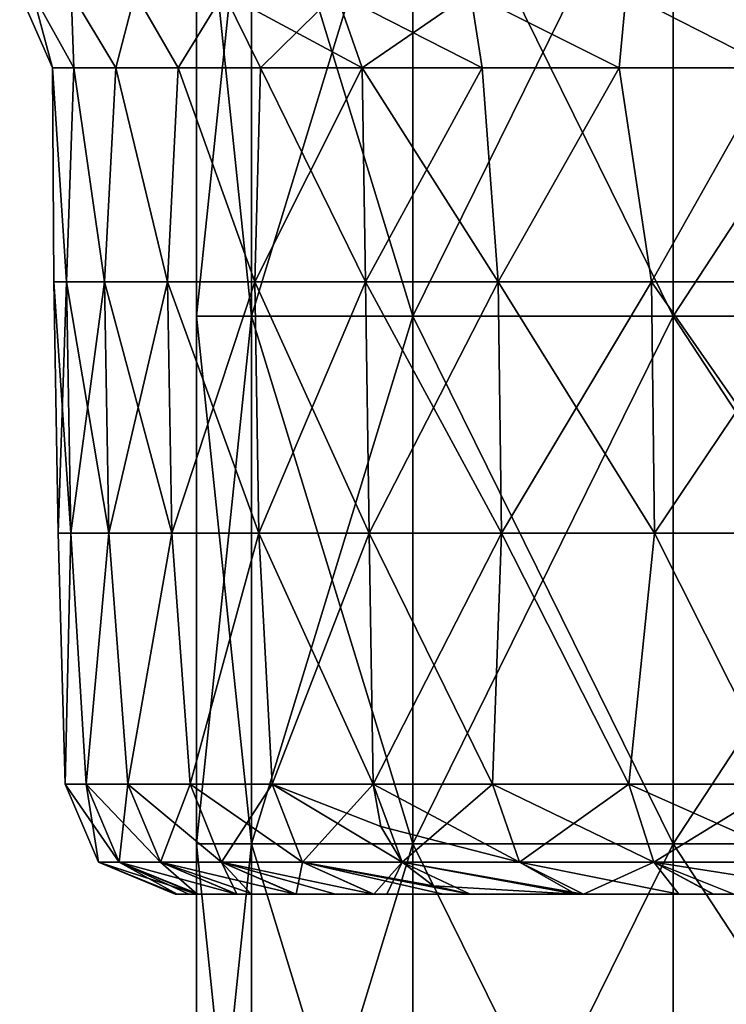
# Model space of a CAD drawing. Extents: x -65 to 803, y -691 to 80.
# Tile 68 of 256: x -42 to -30, y -23 to -5. Entities that reach past the tile are written whole.
import ezdxf

# ---------------------------------------------------------------- set-up
doc = ezdxf.new("R2010")
doc.units = 0
doc.header["$LTSCALE"] = 101.851852
for name, color, linetype in [('597', 7, 'CONTINUOUS'), ('614', 7, 'CONTINUOUS'), ('615', 7, 'CONTINUOUS'), ('616', 7, 'CONTINUOUS'), ('617', 7, 'CONTINUOUS'), ('618', 7, 'CONTINUOUS'), ('619', 7, 'CONTINUOUS'), ('620', 7, 'CONTINUOUS'), ('621', 7, 'CONTINUOUS'), ('627', 7, 'CONTINUOUS')]:
    doc.layers.add(name, color=color, linetype=linetype)

msp = doc.modelspace()

# ---------------------------------------------------------------- linework, layer by layer
at = {"layer": '597', "linetype": 'CONTINUOUS'}
for points in [[(-38.022, -10.376, -8.678), (-39, -10.376), (-38.022, -0.952, -8.678), (-38.022, -10.376, -8.678)], [(-39, -10.376), (-38.022, -10.376, 8.678), (-39, -0.952), (-39, -10.376)], [(-38.022, -0.952, -8.678), (-39, -10.376), (-39, -0.952), (-38.022, -0.952, -8.678)], [(-39, -0.952), (-38.022, -10.376, 8.678), (-38.022, -0.952, 8.678), (-39, -0.952)], [(-35.138, -10.376, -16.921), (-38.022, -10.376, -8.678), (-35.138, -0.952, -16.921), (-35.138, -10.376, -16.921)], [(-35.138, -0.952, -16.921), (-38.022, -10.376, -8.678), (-38.022, -0.952, -8.678), (-35.138, -0.952, -16.921)], [(-38.022, -10.376, 8.678), (-35.138, -10.376, 16.921), (-38.022, -0.952, 8.678), (-38.022, -10.376, 8.678)], [(-38.022, -0.952, 8.678), (-35.138, -10.376, 16.921), (-35.138, -0.952, 16.921), (-38.022, -0.952, 8.678)], [(-30.491, -10.376, -24.316), (-35.138, -10.376, -16.921), (-30.491, -0.952, -24.316), (-30.491, -10.376, -24.316)], [(-30.491, -0.952, -24.316), (-35.138, -10.376, -16.921), (-35.138, -0.952, -16.921), (-30.491, -0.952, -24.316)], [(-35.138, -10.376, 16.921), (-30.491, -10.376, 24.316), (-35.138, -0.952, 16.921), (-35.138, -10.376, 16.921)], [(-35.138, -0.952, 16.921), (-30.491, -10.376, 24.316), (-30.491, -0.952, 24.316), (-35.138, -0.952, 16.921)], [(-24.316, -10.376, -30.491), (-30.491, -10.376, -24.316), (-24.316, -0.952, -30.491), (-24.316, -10.376, -30.491)], [(-24.316, -0.952, -30.491), (-30.491, -10.376, -24.316), (-30.491, -0.952, -24.316), (-24.316, -0.952, -30.491)], [(-30.491, -10.376, 24.316), (-24.316, -10.376, 30.491), (-30.491, -0.952, 24.316), (-30.491, -10.376, 24.316)], [(-30.491, -0.952, 24.316), (-24.316, -10.376, 30.491), (-24.316, -0.952, 30.491), (-30.491, -0.952, 24.316)], [(-38.022, -19.8, -8.678), (-39, -19.8), (-38.022, -10.376, -8.678), (-38.022, -19.8, -8.678)], [(-39, -19.8), (-38.022, -19.8, 8.678), (-39, -10.376), (-39, -19.8)], [(-38.022, -10.376, -8.678), (-39, -19.8), (-39, -10.376), (-38.022, -10.376, -8.678)], [(-39, -10.376), (-38.022, -19.8, 8.678), (-38.022, -10.376, 8.678), (-39, -10.376)], [(-35.138, -19.8, -16.921), (-38.022, -19.8, -8.678), (-35.138, -10.376, -16.921), (-35.138, -19.8, -16.921)], [(-35.138, -10.376, -16.921), (-38.022, -19.8, -8.678), (-38.022, -10.376, -8.678), (-35.138, -10.376, -16.921)], [(-38.022, -19.8, 8.678), (-35.138, -19.8, 16.921), (-38.022, -10.376, 8.678), (-38.022, -19.8, 8.678)], [(-38.022, -10.376, 8.678), (-35.138, -19.8, 16.921), (-35.138, -10.376, 16.921), (-38.022, -10.376, 8.678)], [(-30.491, -19.8, -24.316), (-35.138, -19.8, -16.921), (-30.491, -10.376, -24.316), (-30.491, -19.8, -24.316)], [(-30.491, -10.376, -24.316), (-35.138, -19.8, -16.921), (-35.138, -10.376, -16.921), (-30.491, -10.376, -24.316)], [(-35.138, -19.8, 16.921), (-30.491, -19.8, 24.316), (-35.138, -10.376, 16.921), (-35.138, -19.8, 16.921)], [(-35.138, -10.376, 16.921), (-30.491, -19.8, 24.316), (-30.491, -10.376, 24.316), (-35.138, -10.376, 16.921)], [(-24.316, -19.8, -30.491), (-30.491, -19.8, -24.316), (-24.316, -10.376, -30.491), (-24.316, -19.8, -30.491)], [(-24.316, -10.376, -30.491), (-30.491, -19.8, -24.316), (-30.491, -10.376, -24.316), (-24.316, -10.376, -30.491)], [(-30.491, -19.8, 24.316), (-24.316, -19.8, 30.491), (-30.491, -10.376, 24.316), (-30.491, -19.8, 24.316)], [(-30.491, -10.376, 24.316), (-24.316, -19.8, 30.491), (-24.316, -10.376, 30.491), (-30.491, -10.376, 24.316)], [(-38.022, -29.224, -8.678), (-39, -29.224), (-38.022, -19.8, -8.678), (-38.022, -29.224, -8.678)], [(-39, -29.224), (-38.022, -29.224, 8.678), (-39, -19.8), (-39, -29.224)], [(-38.022, -19.8, -8.678), (-39, -29.224), (-39, -19.8), (-38.022, -19.8, -8.678)], [(-39, -19.8), (-38.022, -29.224, 8.678), (-38.022, -19.8, 8.678), (-39, -19.8)], [(-35.138, -29.224, -16.921), (-38.022, -29.224, -8.678), (-35.138, -19.8, -16.921), (-35.138, -29.224, -16.921)], [(-35.138, -19.8, -16.921), (-38.022, -29.224, -8.678), (-38.022, -19.8, -8.678), (-35.138, -19.8, -16.921)], [(-38.022, -29.224, 8.678), (-35.138, -29.224, 16.921), (-38.022, -19.8, 8.678), (-38.022, -29.224, 8.678)], [(-38.022, -19.8, 8.678), (-35.138, -29.224, 16.921), (-35.138, -19.8, 16.921), (-38.022, -19.8, 8.678)], [(-30.491, -29.224, -24.316), (-35.138, -29.224, -16.921), (-30.491, -19.8, -24.316), (-30.491, -29.224, -24.316)], [(-30.491, -19.8, -24.316), (-35.138, -29.224, -16.921), (-35.138, -19.8, -16.921), (-30.491, -19.8, -24.316)], [(-35.138, -29.224, 16.921), (-30.491, -29.224, 24.316), (-35.138, -19.8, 16.921), (-35.138, -29.224, 16.921)], [(-35.138, -19.8, 16.921), (-30.491, -29.224, 24.316), (-30.491, -19.8, 24.316), (-35.138, -19.8, 16.921)], [(-24.316, -29.224, -30.491), (-30.491, -29.224, -24.316), (-24.316, -19.8, -30.491), (-24.316, -29.224, -30.491)], [(-24.316, -19.8, -30.491), (-30.491, -29.224, -24.316), (-30.491, -19.8, -24.316), (-24.316, -19.8, -30.491)], [(-30.491, -29.224, 24.316), (-24.316, -29.224, 30.491), (-30.491, -19.8, 24.316), (-30.491, -29.224, 24.316)], [(-30.491, -19.8, 24.316), (-24.316, -29.224, 30.491), (-24.316, -19.8, 30.491), (-30.491, -19.8, 24.316)]]:
    msp.add_3dface(points, dxfattribs=at)
at = {"layer": '614', "color": 7, "linetype": 'CONTINUOUS'}
for points in [[(-34.773, -20.551, 20.076), (-32.228, -20.7, 22.658), (-35.331, -20.127, 20.399), (-34.773, -20.551, 20.076)], [(-35.331, -20.127, 20.399), (-32.228, -20.7, 22.658), (-33.232, -20.127, 23.665), (-35.331, -20.127, 20.399)], [(-32.228, -20.7, 22.658), (-32.089, -20.7, 22.854), (-33.232, -20.127, 23.665), (-32.228, -20.7, 22.658)], [(-33.232, -20.127, 23.665), (-32.089, -20.7, 22.854), (-30.833, -20.127, 26.717), (-33.232, -20.127, 23.665)], [(-32.089, -20.7, 22.854), (-29.771, -20.7, 25.801), (-30.833, -20.127, 26.717), (-32.089, -20.7, 22.854)], [(-29.771, -20.7, 25.801), (-29.407, -20.7, 26.215), (-30.833, -20.127, 26.717), (-29.771, -20.7, 25.801)], [(-30.833, -20.127, 26.717), (-29.407, -20.7, 26.215), (-28.153, -20.127, 29.526), (-30.833, -20.127, 26.717)], [(-34.117, -20.7, 19.698), (-32.228, -20.7, 22.658), (-34.773, -20.551, 20.076), (-34.117, -20.7, 19.698)]]:
    msp.add_3dface(points, dxfattribs=at)
at = {"layer": '615', "color": 7, "linetype": 'CONTINUOUS'}
for points in [[(-40.751, -20.127, -1.941), (-40.382, -20.127, -5.806), (-39.349, -20.7, -1.901), (-40.751, -20.127, -1.941)], [(-40.751, -20.127, 1.941), (-40.751, -20.127, -1.941), (-39.352, -20.7, 1.847), (-40.751, -20.127, 1.941)], [(-39.352, -20.7, 1.847), (-40.751, -20.127, -1.941), (-39.386, -20.7, 0.867), (-39.352, -20.7, 1.847)], [(-39.386, -20.7, 0.867), (-40.751, -20.127, -1.941), (-39.349, -20.7, -1.901), (-39.386, -20.7, 0.867)], [(-40.382, -20.127, 5.806), (-40.751, -20.127, 1.941), (-38.999, -20.7, 5.577), (-40.382, -20.127, 5.806)], [(-38.999, -20.7, 5.577), (-40.751, -20.127, 1.941), (-39.352, -20.7, 1.847), (-38.999, -20.7, 5.577)], [(-40.382, -20.127, -5.806), (-39.647, -20.127, -9.618), (-38.991, -20.7, -5.629), (-40.382, -20.127, -5.806)], [(-39.349, -20.7, -1.901), (-40.382, -20.127, -5.806), (-39.142, -20.7, -4.461), (-39.349, -20.7, -1.901)], [(-39.142, -20.7, -4.461), (-40.382, -20.127, -5.806), (-38.991, -20.7, -5.629), (-39.142, -20.7, -4.461)], [(-39.647, -20.127, 9.618), (-40.382, -20.127, 5.806), (-38.291, -20.7, 9.263), (-39.647, -20.127, 9.618)], [(-38.291, -20.7, 9.263), (-40.382, -20.127, 5.806), (-38.964, -20.7, 5.817), (-38.291, -20.7, 9.263)], [(-38.964, -20.7, 5.817), (-40.382, -20.127, 5.806), (-38.999, -20.7, 5.577), (-38.964, -20.7, 5.817)], [(-39.647, -20.127, -9.618), (-38.553, -20.127, -13.343), (-38.281, -20.7, -9.304), (-39.647, -20.127, -9.618)], [(-38.991, -20.7, -5.629), (-39.647, -20.127, -9.618), (-38.281, -20.7, -9.304), (-38.991, -20.7, -5.629)], [(-38.553, -20.127, 13.343), (-39.647, -20.127, 9.618), (-37.234, -20.7, 12.869), (-38.553, -20.127, 13.343)], [(-37.234, -20.7, 12.869), (-39.647, -20.127, 9.618), (-37.99, -20.7, 10.43), (-37.234, -20.7, 12.869)], [(-37.99, -20.7, 10.43), (-39.647, -20.127, 9.618), (-38.291, -20.7, 9.263), (-37.99, -20.7, 10.43)], [(-38.553, -20.127, -13.343), (-37.111, -20.127, -16.948), (-37.225, -20.7, -12.895), (-38.553, -20.127, -13.343)], [(-38.281, -20.7, -9.304), (-38.553, -20.127, -13.343), (-38.028, -20.7, -10.291), (-38.281, -20.7, -9.304)], [(-38.028, -20.7, -10.291), (-38.553, -20.127, -13.343), (-37.225, -20.7, -12.895), (-38.028, -20.7, -10.291)], [(-37.111, -20.127, 16.948), (-38.553, -20.127, 13.343), (-35.839, -20.7, 16.357), (-37.111, -20.127, 16.948)], [(-35.839, -20.7, 16.357), (-38.553, -20.127, 13.343), (-36.522, -20.7, 14.77), (-35.839, -20.7, 16.357)], [(-36.522, -20.7, 14.77), (-38.553, -20.127, 13.343), (-37.234, -20.7, 12.869), (-36.522, -20.7, 14.77)], [(-37.225, -20.7, -12.895), (-37.111, -20.127, -16.948), (-35.833, -20.7, -16.371), (-37.225, -20.7, -12.895)], [(-34.117, -20.7, 19.698), (-34.773, -20.551, 20.076), (-37.111, -20.127, 16.948), (-34.117, -20.7, 19.698)], [(-34.117, -20.7, 19.698), (-37.111, -20.127, 16.948), (-34.599, -20.7, 18.84), (-34.117, -20.7, 19.698)], [(-34.773, -20.551, 20.076), (-35.331, -20.127, 20.399), (-37.111, -20.127, 16.948), (-34.773, -20.551, 20.076)], [(-37.111, -20.127, -16.948), (-35.331, -20.127, -20.399), (-35.833, -20.7, -16.371), (-37.111, -20.127, -16.948)], [(-34.599, -20.7, 18.84), (-37.111, -20.127, 16.948), (-35.839, -20.7, 16.357), (-34.599, -20.7, 18.84)], [(-35.833, -20.7, -16.371), (-35.331, -20.127, -20.399), (-35.605, -20.7, -16.86), (-35.833, -20.7, -16.371)], [(-35.605, -20.7, -16.86), (-35.331, -20.127, -20.399), (-34.118, -20.7, -19.697), (-35.605, -20.7, -16.86)], [(-35.331, -20.127, -20.399), (-33.232, -20.127, -23.665), (-32.092, -20.7, -22.849), (-35.331, -20.127, -20.399)], [(-34.118, -20.7, -19.697), (-35.331, -20.127, -20.399), (-32.092, -20.7, -22.849), (-34.118, -20.7, -19.697)], [(-33.232, -20.127, -23.665), (-30.833, -20.127, -26.717), (-30.391, -20.7, -25.068), (-33.232, -20.127, -23.665)], [(-32.092, -20.7, -22.849), (-33.232, -20.127, -23.665), (-30.391, -20.7, -25.068), (-32.092, -20.7, -22.849)], [(-30.833, -20.127, -26.717), (-28.153, -20.127, -29.526), (-27.189, -20.7, -28.509), (-30.833, -20.127, -26.717)], [(-30.391, -20.7, -25.068), (-30.833, -20.127, -26.717), (-29.776, -20.7, -25.795), (-30.391, -20.7, -25.068)], [(-29.776, -20.7, -25.795), (-30.833, -20.127, -26.717), (-27.189, -20.7, -28.509), (-29.776, -20.7, -25.795)]]:
    msp.add_3dface(points, dxfattribs=at)
at = {"layer": '616', "color": 7, "linetype": 'CONTINUOUS'}
for points in [[(-40.751, -20.127, -1.941), (-40.751, -20.127, 1.941), (-41.348, -18.735, -1.97), (-40.751, -20.127, -1.941)], [(-40.974, -18.735, -5.891), (-40.751, -20.127, -1.941), (-41.348, -18.735, -1.97), (-40.974, -18.735, -5.891)], [(-40.751, -20.127, 1.941), (-40.382, -20.127, 5.806), (-41.348, -18.735, 1.97), (-40.751, -20.127, 1.941)], [(-41.348, -18.735, -1.97), (-40.751, -20.127, 1.941), (-41.348, -18.735, 1.97), (-41.348, -18.735, -1.97)], [(-41.348, -18.735, 1.97), (-40.382, -20.127, 5.806), (-40.974, -18.735, 5.891), (-41.348, -18.735, 1.97)], [(-40.382, -20.127, -5.806), (-40.751, -20.127, -1.941), (-40.974, -18.735, -5.891), (-40.382, -20.127, -5.806)], [(-40.228, -18.735, -9.759), (-40.382, -20.127, -5.806), (-40.974, -18.735, -5.891), (-40.228, -18.735, -9.759)], [(-40.382, -20.127, 5.806), (-39.647, -20.127, 9.618), (-40.974, -18.735, 5.891), (-40.382, -20.127, 5.806)], [(-40.974, -18.735, 5.891), (-39.647, -20.127, 9.618), (-40.228, -18.735, 9.759), (-40.974, -18.735, 5.891)], [(-39.647, -20.127, -9.618), (-40.382, -20.127, -5.806), (-40.228, -18.735, -9.759), (-39.647, -20.127, -9.618)], [(-39.118, -18.735, -13.539), (-39.647, -20.127, -9.618), (-40.228, -18.735, -9.759), (-39.118, -18.735, -13.539)], [(-39.647, -20.127, 9.618), (-38.553, -20.127, 13.343), (-40.228, -18.735, 9.759), (-39.647, -20.127, 9.618)], [(-40.228, -18.735, 9.759), (-38.553, -20.127, 13.343), (-39.118, -18.735, 13.539), (-40.228, -18.735, 9.759)], [(-38.553, -20.127, -13.343), (-39.647, -20.127, -9.618), (-39.118, -18.735, -13.539), (-38.553, -20.127, -13.343)], [(-37.654, -18.735, -17.196), (-38.553, -20.127, -13.343), (-39.118, -18.735, -13.539), (-37.654, -18.735, -17.196)], [(-38.553, -20.127, 13.343), (-37.111, -20.127, 16.948), (-39.118, -18.735, 13.539), (-38.553, -20.127, 13.343)], [(-39.118, -18.735, 13.539), (-37.111, -20.127, 16.948), (-37.654, -18.735, 17.196), (-39.118, -18.735, 13.539)], [(-37.111, -20.127, -16.948), (-38.553, -20.127, -13.343), (-37.654, -18.735, -17.196), (-37.111, -20.127, -16.948)], [(-37.111, -20.127, 16.948), (-35.331, -20.127, 20.399), (-37.654, -18.735, 17.196), (-37.111, -20.127, 16.948)], [(-37.654, -18.735, 17.196), (-35.331, -20.127, 20.399), (-35.709, -19.489, 20.617), (-37.654, -18.735, 17.196)], [(-35.849, -18.735, -20.698), (-37.111, -20.127, -16.948), (-37.654, -18.735, -17.196), (-35.849, -18.735, -20.698)], [(-35.849, -18.735, 20.698), (-37.654, -18.735, 17.196), (-35.709, -19.489, 20.617), (-35.849, -18.735, 20.698)], [(-35.331, -20.127, -20.399), (-37.111, -20.127, -16.948), (-35.849, -18.735, -20.698), (-35.331, -20.127, -20.399)], [(-33.719, -18.735, -24.012), (-35.331, -20.127, -20.399), (-35.849, -18.735, -20.698), (-33.719, -18.735, -24.012)], [(-33.232, -20.127, -23.665), (-35.331, -20.127, -20.399), (-33.719, -18.735, -24.012), (-33.232, -20.127, -23.665)], [(-31.284, -18.735, -27.108), (-33.232, -20.127, -23.665), (-33.719, -18.735, -24.012), (-31.284, -18.735, -27.108)], [(-30.833, -20.127, -26.717), (-33.232, -20.127, -23.665), (-31.284, -18.735, -27.108), (-30.833, -20.127, -26.717)], [(-28.566, -18.735, -29.959), (-30.833, -20.127, -26.717), (-31.284, -18.735, -27.108), (-28.566, -18.735, -29.959)], [(-28.153, -20.127, -29.526), (-30.833, -20.127, -26.717), (-28.566, -18.735, -29.959), (-28.153, -20.127, -29.526)]]:
    msp.add_3dface(points, dxfattribs=at)
at = {"layer": '617', "color": 7, "linetype": 'CONTINUOUS'}
for points in [[(-33.232, -20.127, 23.665), (-35.849, -18.735, 20.698), (-35.709, -19.489, 20.617), (-33.232, -20.127, 23.665)], [(-35.849, -18.735, 20.698), (-33.232, -20.127, 23.665), (-33.719, -18.735, 24.012), (-35.849, -18.735, 20.698)], [(-33.232, -20.127, 23.665), (-30.833, -20.127, 26.717), (-33.719, -18.735, 24.012), (-33.232, -20.127, 23.665)], [(-33.719, -18.735, 24.012), (-30.833, -20.127, 26.717), (-31.284, -18.735, 27.108), (-33.719, -18.735, 24.012)], [(-30.833, -20.127, 26.717), (-28.153, -20.127, 29.526), (-31.284, -18.735, 27.108), (-30.833, -20.127, 26.717)], [(-31.284, -18.735, 27.108), (-28.153, -20.127, 29.526), (-28.566, -18.735, 29.959), (-31.284, -18.735, 27.108)], [(-35.331, -20.127, 20.399), (-33.232, -20.127, 23.665), (-35.709, -19.489, 20.617), (-35.331, -20.127, 20.399)]]:
    msp.add_3dface(points, dxfattribs=at)
at = {"layer": '618', "color": 7, "linetype": 'CONTINUOUS'}
for points in [[(-35.985, -9.767, 20.776), (-33.616, -9.767, 24.423), (-36.043, -5.946, 20.809), (-35.985, -9.767, 20.776)], [(-36.043, -5.946, 20.809), (-33.616, -9.767, 24.423), (-33.901, -5.946, 24.141), (-36.043, -5.946, 20.809)], [(-33.901, -5.946, 24.141), (-33.616, -9.767, 24.423), (-31.453, -5.946, 27.254), (-33.901, -5.946, 24.141)], [(-33.616, -9.767, 24.423), (-30.879, -9.767, 27.804), (-31.453, -5.946, 27.254), (-33.616, -9.767, 24.423)], [(-31.453, -5.946, 27.254), (-30.879, -9.767, 27.804), (-28.72, -5.946, 30.121), (-31.453, -5.946, 27.254)], [(-30.879, -9.767, 27.804), (-27.804, -9.767, 30.879), (-28.72, -5.946, 30.121), (-30.879, -9.767, 27.804)], [(-33.616, -9.767, 24.423), (-35.985, -9.767, 20.776), (-33.553, -14.253, 24.377), (-33.616, -9.767, 24.423)], [(-33.553, -14.253, 24.377), (-35.985, -9.767, 20.776), (-35.917, -14.253, 20.737), (-33.553, -14.253, 24.377)], [(-30.879, -9.767, 27.804), (-33.616, -9.767, 24.423), (-30.821, -14.253, 27.751), (-30.879, -9.767, 27.804)], [(-30.821, -14.253, 27.751), (-33.616, -9.767, 24.423), (-33.553, -14.253, 24.377), (-30.821, -14.253, 27.751)], [(-27.804, -9.767, 30.879), (-30.879, -9.767, 27.804), (-27.751, -14.253, 30.821), (-27.804, -9.767, 30.879)], [(-27.751, -14.253, 30.821), (-30.879, -9.767, 27.804), (-30.821, -14.253, 27.751), (-27.751, -14.253, 30.821)], [(-35.849, -18.735, 20.698), (-33.719, -18.735, 24.012), (-35.917, -14.253, 20.737), (-35.849, -18.735, 20.698)], [(-33.719, -18.735, 24.012), (-33.553, -14.253, 24.377), (-35.917, -14.253, 20.737), (-33.719, -18.735, 24.012)], [(-33.719, -18.735, 24.012), (-31.284, -18.735, 27.108), (-33.553, -14.253, 24.377), (-33.719, -18.735, 24.012)], [(-31.284, -18.735, 27.108), (-30.821, -14.253, 27.751), (-33.553, -14.253, 24.377), (-31.284, -18.735, 27.108)], [(-31.284, -18.735, 27.108), (-28.566, -18.735, 29.959), (-30.821, -14.253, 27.751), (-31.284, -18.735, 27.108)], [(-28.566, -18.735, 29.959), (-27.751, -14.253, 30.821), (-30.821, -14.253, 27.751), (-28.566, -18.735, 29.959)]]:
    msp.add_3dface(points, dxfattribs=at)
at = {"layer": '619', "color": 7, "linetype": 'CONTINUOUS'}
for points in [[(-41.571, -5.946, -1.98), (-41.195, -5.946, -5.923), (-41.324, -9.767, -4.343), (-41.571, -5.946, -1.98)], [(-41.571, -5.946, 1.98), (-41.571, -5.946, -1.98), (-41.552, -9.767), (-41.571, -5.946, 1.98)], [(-41.552, -9.767), (-41.571, -5.946, -1.98), (-41.324, -9.767, -4.343), (-41.552, -9.767)], [(-41.195, -5.946, 5.923), (-41.571, -5.946, 1.98), (-41.324, -9.767, 4.343), (-41.195, -5.946, 5.923)], [(-41.324, -9.767, 4.343), (-41.571, -5.946, 1.98), (-41.552, -9.767), (-41.324, -9.767, 4.343)], [(-41.324, -9.767, -4.343), (-41.195, -5.946, -5.923), (-40.644, -9.767, -8.639), (-41.324, -9.767, -4.343)], [(-40.644, -9.767, 8.639), (-41.195, -5.946, 5.923), (-41.324, -9.767, 4.343), (-40.644, -9.767, 8.639)], [(-41.195, -5.946, -5.923), (-40.445, -5.946, -9.812), (-40.644, -9.767, -8.639), (-41.195, -5.946, -5.923)], [(-40.445, -5.946, 9.812), (-41.195, -5.946, 5.923), (-40.644, -9.767, 8.639), (-40.445, -5.946, 9.812)], [(-40.644, -9.767, -8.639), (-40.445, -5.946, -9.812), (-39.518, -9.767, -12.84), (-40.644, -9.767, -8.639)], [(-39.518, -9.767, 12.84), (-40.445, -5.946, 9.812), (-40.644, -9.767, 8.639), (-39.518, -9.767, 12.84)], [(-40.445, -5.946, -9.812), (-39.329, -5.946, -13.612), (-39.518, -9.767, -12.84), (-40.445, -5.946, -9.812)], [(-39.329, -5.946, 13.612), (-40.445, -5.946, 9.812), (-39.518, -9.767, 12.84), (-39.329, -5.946, 13.612)], [(-39.518, -9.767, -12.84), (-39.329, -5.946, -13.612), (-37.959, -9.767, -16.901), (-39.518, -9.767, -12.84)], [(-37.959, -9.767, 16.901), (-39.329, -5.946, 13.612), (-39.518, -9.767, 12.84), (-37.959, -9.767, 16.901)], [(-39.329, -5.946, -13.612), (-37.857, -5.946, -17.289), (-37.959, -9.767, -16.901), (-39.329, -5.946, -13.612)], [(-37.857, -5.946, 17.289), (-39.329, -5.946, 13.612), (-37.959, -9.767, 16.901), (-37.857, -5.946, 17.289)], [(-35.985, -9.767, 20.776), (-37.857, -5.946, 17.289), (-37.959, -9.767, 16.901), (-35.985, -9.767, 20.776)], [(-37.857, -5.946, -17.289), (-36.043, -5.946, -20.809), (-37.959, -9.767, -16.901), (-37.857, -5.946, -17.289)], [(-37.959, -9.767, -16.901), (-36.043, -5.946, -20.809), (-35.985, -9.767, -20.776), (-37.959, -9.767, -16.901)], [(-35.985, -9.767, 20.776), (-36.043, -5.946, 20.809), (-37.857, -5.946, 17.289), (-35.985, -9.767, 20.776)], [(-36.043, -5.946, -20.809), (-33.901, -5.946, -24.141), (-35.985, -9.767, -20.776), (-36.043, -5.946, -20.809)], [(-35.985, -9.767, -20.776), (-33.901, -5.946, -24.141), (-33.616, -9.767, -24.423), (-35.985, -9.767, -20.776)], [(-33.901, -5.946, -24.141), (-31.453, -5.946, -27.254), (-33.616, -9.767, -24.423), (-33.901, -5.946, -24.141)], [(-33.616, -9.767, -24.423), (-31.453, -5.946, -27.254), (-30.879, -9.767, -27.804), (-33.616, -9.767, -24.423)], [(-31.453, -5.946, -27.254), (-28.72, -5.946, -30.121), (-30.879, -9.767, -27.804), (-31.453, -5.946, -27.254)], [(-30.879, -9.767, -27.804), (-28.72, -5.946, -30.121), (-27.804, -9.767, -30.879), (-30.879, -9.767, -27.804)], [(-41.324, -9.767, 4.343), (-41.552, -9.767), (-41.246, -14.253, 4.335), (-41.324, -9.767, 4.343)], [(-41.552, -9.767), (-41.324, -9.767, -4.343), (-41.473, -14.253), (-41.552, -9.767)], [(-41.246, -14.253, 4.335), (-41.552, -9.767), (-41.473, -14.253), (-41.246, -14.253, 4.335)], [(-41.473, -14.253), (-41.324, -9.767, -4.343), (-41.246, -14.253, -4.335), (-41.473, -14.253)], [(-40.644, -9.767, 8.639), (-41.324, -9.767, 4.343), (-40.567, -14.253, 8.623), (-40.644, -9.767, 8.639)], [(-40.567, -14.253, 8.623), (-41.324, -9.767, 4.343), (-41.246, -14.253, 4.335), (-40.567, -14.253, 8.623)], [(-41.324, -9.767, -4.343), (-40.644, -9.767, -8.639), (-41.246, -14.253, -4.335), (-41.324, -9.767, -4.343)], [(-41.246, -14.253, -4.335), (-40.644, -9.767, -8.639), (-40.567, -14.253, -8.623), (-41.246, -14.253, -4.335)], [(-39.518, -9.767, 12.84), (-40.644, -9.767, 8.639), (-39.444, -14.253, 12.816), (-39.518, -9.767, 12.84)], [(-39.444, -14.253, 12.816), (-40.644, -9.767, 8.639), (-40.567, -14.253, 8.623), (-39.444, -14.253, 12.816)], [(-40.644, -9.767, -8.639), (-39.518, -9.767, -12.84), (-40.567, -14.253, -8.623), (-40.644, -9.767, -8.639)], [(-40.567, -14.253, -8.623), (-39.518, -9.767, -12.84), (-39.444, -14.253, -12.816), (-40.567, -14.253, -8.623)], [(-37.959, -9.767, 16.901), (-39.518, -9.767, 12.84), (-37.888, -14.253, 16.869), (-37.959, -9.767, 16.901)], [(-37.888, -14.253, 16.869), (-39.518, -9.767, 12.84), (-39.444, -14.253, 12.816), (-37.888, -14.253, 16.869)], [(-39.518, -9.767, -12.84), (-37.959, -9.767, -16.901), (-39.444, -14.253, -12.816), (-39.518, -9.767, -12.84)], [(-39.444, -14.253, -12.816), (-37.959, -9.767, -16.901), (-37.888, -14.253, -16.869), (-39.444, -14.253, -12.816)], [(-35.917, -14.253, 20.737), (-35.985, -9.767, 20.776), (-37.959, -9.767, 16.901), (-35.917, -14.253, 20.737)], [(-35.917, -14.253, 20.737), (-37.959, -9.767, 16.901), (-37.888, -14.253, 16.869), (-35.917, -14.253, 20.737)], [(-37.959, -9.767, -16.901), (-35.985, -9.767, -20.776), (-37.888, -14.253, -16.869), (-37.959, -9.767, -16.901)], [(-37.888, -14.253, -16.869), (-35.985, -9.767, -20.776), (-35.917, -14.253, -20.737), (-37.888, -14.253, -16.869)], [(-35.985, -9.767, -20.776), (-33.616, -9.767, -24.423), (-35.917, -14.253, -20.737), (-35.985, -9.767, -20.776)], [(-35.917, -14.253, -20.737), (-33.616, -9.767, -24.423), (-33.553, -14.253, -24.377), (-35.917, -14.253, -20.737)], [(-33.616, -9.767, -24.423), (-30.879, -9.767, -27.804), (-33.553, -14.253, -24.377), (-33.616, -9.767, -24.423)], [(-33.553, -14.253, -24.377), (-30.879, -9.767, -27.804), (-30.821, -14.253, -27.751), (-33.553, -14.253, -24.377)], [(-30.879, -9.767, -27.804), (-27.804, -9.767, -30.879), (-30.821, -14.253, -27.751), (-30.879, -9.767, -27.804)], [(-30.821, -14.253, -27.751), (-27.804, -9.767, -30.879), (-27.751, -14.253, -30.821), (-30.821, -14.253, -27.751)], [(-41.348, -18.735, -1.97), (-41.348, -18.735, 1.97), (-41.473, -14.253), (-41.348, -18.735, -1.97)], [(-41.348, -18.735, -1.97), (-41.473, -14.253), (-41.246, -14.253, -4.335), (-41.348, -18.735, -1.97)], [(-41.348, -18.735, 1.97), (-41.246, -14.253, 4.335), (-41.473, -14.253), (-41.348, -18.735, 1.97)], [(-40.974, -18.735, -5.891), (-41.348, -18.735, -1.97), (-41.246, -14.253, -4.335), (-40.974, -18.735, -5.891)], [(-41.348, -18.735, 1.97), (-40.974, -18.735, 5.891), (-41.246, -14.253, 4.335), (-41.348, -18.735, 1.97)], [(-40.974, -18.735, -5.891), (-41.246, -14.253, -4.335), (-40.567, -14.253, -8.623), (-40.974, -18.735, -5.891)], [(-40.974, -18.735, 5.891), (-40.567, -14.253, 8.623), (-41.246, -14.253, 4.335), (-40.974, -18.735, 5.891)], [(-40.228, -18.735, -9.759), (-40.974, -18.735, -5.891), (-40.567, -14.253, -8.623), (-40.228, -18.735, -9.759)], [(-40.974, -18.735, 5.891), (-40.228, -18.735, 9.759), (-40.567, -14.253, 8.623), (-40.974, -18.735, 5.891)], [(-40.228, -18.735, -9.759), (-40.567, -14.253, -8.623), (-39.444, -14.253, -12.816), (-40.228, -18.735, -9.759)], [(-40.228, -18.735, 9.759), (-39.444, -14.253, 12.816), (-40.567, -14.253, 8.623), (-40.228, -18.735, 9.759)], [(-39.118, -18.735, -13.539), (-40.228, -18.735, -9.759), (-39.444, -14.253, -12.816), (-39.118, -18.735, -13.539)], [(-40.228, -18.735, 9.759), (-39.118, -18.735, 13.539), (-39.444, -14.253, 12.816), (-40.228, -18.735, 9.759)], [(-39.118, -18.735, -13.539), (-39.444, -14.253, -12.816), (-37.888, -14.253, -16.869), (-39.118, -18.735, -13.539)], [(-39.118, -18.735, 13.539), (-37.888, -14.253, 16.869), (-39.444, -14.253, 12.816), (-39.118, -18.735, 13.539)], [(-37.654, -18.735, -17.196), (-39.118, -18.735, -13.539), (-37.888, -14.253, -16.869), (-37.654, -18.735, -17.196)], [(-39.118, -18.735, 13.539), (-37.654, -18.735, 17.196), (-37.888, -14.253, 16.869), (-39.118, -18.735, 13.539)], [(-37.654, -18.735, -17.196), (-37.888, -14.253, -16.869), (-35.917, -14.253, -20.737), (-37.654, -18.735, -17.196)], [(-37.654, -18.735, 17.196), (-35.849, -18.735, 20.698), (-37.888, -14.253, 16.869), (-37.654, -18.735, 17.196)], [(-35.849, -18.735, 20.698), (-35.917, -14.253, 20.737), (-37.888, -14.253, 16.869), (-35.849, -18.735, 20.698)], [(-35.849, -18.735, -20.698), (-37.654, -18.735, -17.196), (-35.917, -14.253, -20.737), (-35.849, -18.735, -20.698)], [(-35.849, -18.735, -20.698), (-35.917, -14.253, -20.737), (-33.553, -14.253, -24.377), (-35.849, -18.735, -20.698)], [(-33.719, -18.735, -24.012), (-35.849, -18.735, -20.698), (-33.553, -14.253, -24.377), (-33.719, -18.735, -24.012)], [(-31.284, -18.735, -27.108), (-33.719, -18.735, -24.012), (-33.553, -14.253, -24.377), (-31.284, -18.735, -27.108)], [(-31.284, -18.735, -27.108), (-33.553, -14.253, -24.377), (-30.821, -14.253, -27.751), (-31.284, -18.735, -27.108)], [(-28.566, -18.735, -29.959), (-31.284, -18.735, -27.108), (-30.821, -14.253, -27.751), (-28.566, -18.735, -29.959)], [(-28.566, -18.735, -29.959), (-30.821, -14.253, -27.751), (-27.751, -14.253, -30.821), (-28.566, -18.735, -29.959)]]:
    msp.add_3dface(points, dxfattribs=at)
at = {"layer": '620', "color": 7, "linetype": 'CONTINUOUS'}
for points in [[(-41.571, -5.946, -1.98), (-41.571, -5.946, 1.98), (-42.16, -4.613), (-41.571, -5.946, -1.98)], [(-41.571, -5.946, -1.98), (-42.16, -4.613), (-41.929, -4.613, -4.407), (-41.571, -5.946, -1.98)], [(-41.571, -5.946, 1.98), (-41.929, -4.613, 4.407), (-42.16, -4.613), (-41.571, -5.946, 1.98)], [(-41.195, -5.946, -5.923), (-41.571, -5.946, -1.98), (-41.929, -4.613, -4.407), (-41.195, -5.946, -5.923)], [(-41.195, -5.946, -5.923), (-41.929, -4.613, -4.407), (-41.238, -4.613, -8.765), (-41.195, -5.946, -5.923)], [(-41.571, -5.946, 1.98), (-41.195, -5.946, 5.923), (-41.929, -4.613, 4.407), (-41.571, -5.946, 1.98)], [(-41.195, -5.946, 5.923), (-41.238, -4.613, 8.765), (-41.929, -4.613, 4.407), (-41.195, -5.946, 5.923)], [(-40.445, -5.946, -9.812), (-41.195, -5.946, -5.923), (-41.238, -4.613, -8.765), (-40.445, -5.946, -9.812)], [(-40.445, -5.946, -9.812), (-41.238, -4.613, -8.765), (-40.096, -4.613, -13.028), (-40.445, -5.946, -9.812)], [(-41.195, -5.946, 5.923), (-40.445, -5.946, 9.812), (-41.238, -4.613, 8.765), (-41.195, -5.946, 5.923)], [(-40.445, -5.946, 9.812), (-40.096, -4.613, 13.028), (-41.238, -4.613, 8.765), (-40.445, -5.946, 9.812)], [(-39.329, -5.946, -13.612), (-40.445, -5.946, -9.812), (-40.096, -4.613, -13.028), (-39.329, -5.946, -13.612)], [(-40.445, -5.946, 9.812), (-39.329, -5.946, 13.612), (-40.096, -4.613, 13.028), (-40.445, -5.946, 9.812)], [(-39.329, -5.946, -13.612), (-40.096, -4.613, -13.028), (-38.515, -4.613, -17.148), (-39.329, -5.946, -13.612)], [(-39.329, -5.946, 13.612), (-38.515, -4.613, 17.148), (-40.096, -4.613, 13.028), (-39.329, -5.946, 13.612)], [(-37.857, -5.946, -17.289), (-39.329, -5.946, -13.612), (-38.515, -4.613, -17.148), (-37.857, -5.946, -17.289)], [(-39.329, -5.946, 13.612), (-37.857, -5.946, 17.289), (-38.515, -4.613, 17.148), (-39.329, -5.946, 13.612)], [(-37.857, -5.946, 17.289), (-36.043, -5.946, 20.809), (-38.515, -4.613, 17.148), (-37.857, -5.946, 17.289)], [(-36.043, -5.946, 20.809), (-36.511, -4.613, 21.08), (-38.515, -4.613, 17.148), (-36.043, -5.946, 20.809)], [(-37.857, -5.946, -17.289), (-38.515, -4.613, -17.148), (-36.511, -4.613, -21.08), (-37.857, -5.946, -17.289)], [(-36.043, -5.946, -20.809), (-37.857, -5.946, -17.289), (-36.511, -4.613, -21.08), (-36.043, -5.946, -20.809)], [(-36.043, -5.946, -20.809), (-36.511, -4.613, -21.08), (-34.108, -4.613, -24.781), (-36.043, -5.946, -20.809)], [(-33.901, -5.946, -24.141), (-36.043, -5.946, -20.809), (-34.108, -4.613, -24.781), (-33.901, -5.946, -24.141)], [(-31.453, -5.946, -27.254), (-33.901, -5.946, -24.141), (-34.108, -4.613, -24.781), (-31.453, -5.946, -27.254)], [(-31.453, -5.946, -27.254), (-34.108, -4.613, -24.781), (-31.331, -4.613, -28.21), (-31.453, -5.946, -27.254)], [(-28.72, -5.946, -30.121), (-31.453, -5.946, -27.254), (-31.331, -4.613, -28.21), (-28.72, -5.946, -30.121)], [(-28.72, -5.946, -30.121), (-31.331, -4.613, -28.21), (-28.21, -4.613, -31.331), (-28.72, -5.946, -30.121)]]:
    msp.add_3dface(points, dxfattribs=at)
at = {"layer": '621', "color": 7, "linetype": 'CONTINUOUS'}
for points in [[(-36.043, -5.946, 20.809), (-33.901, -5.946, 24.141), (-36.511, -4.613, 21.08), (-36.043, -5.946, 20.809)], [(-36.511, -4.613, 21.08), (-33.901, -5.946, 24.141), (-34.108, -4.613, 24.781), (-36.511, -4.613, 21.08)], [(-33.901, -5.946, 24.141), (-31.453, -5.946, 27.254), (-34.108, -4.613, 24.781), (-33.901, -5.946, 24.141)], [(-31.453, -5.946, 27.254), (-31.331, -4.613, 28.21), (-34.108, -4.613, 24.781), (-31.453, -5.946, 27.254)], [(-31.453, -5.946, 27.254), (-28.72, -5.946, 30.121), (-31.331, -4.613, 28.21), (-31.453, -5.946, 27.254)], [(-28.72, -5.946, 30.121), (-28.21, -4.613, 31.331), (-31.331, -4.613, 28.21), (-28.72, -5.946, 30.121)]]:
    msp.add_3dface(points, dxfattribs=at)
at = {"layer": '627', "color": 7, "linetype": 'CONTINUOUS'}
for points in [[(-38.964, -20.7, 5.817), (-39.352, -20.7, 1.847), (-39.386, -20.7, 0.867), (-38.964, -20.7, 5.817)], [(-38.964, -20.7, 5.817), (-39.386, -20.7, 0.867), (-35.22, -20.7, 3.66), (-38.964, -20.7, 5.817)], [(-39.386, -20.7, 0.867), (-39.349, -20.7, -1.901), (-39.142, -20.7, -4.461), (-39.386, -20.7, 0.867)], [(-39.386, -20.7, 0.867), (-39.142, -20.7, -4.461), (-35.615, -20.7, -1.292), (-39.386, -20.7, 0.867)], [(-35.22, -20.7, 3.66), (-39.386, -20.7, 0.867), (-35.615, -20.7, -1.292), (-35.22, -20.7, 3.66)], [(-38.964, -20.7, 5.817), (-38.999, -20.7, 5.577), (-39.352, -20.7, 1.847), (-38.964, -20.7, 5.817)], [(-39.142, -20.7, -4.461), (-38.991, -20.7, -5.629), (-38.281, -20.7, -9.304), (-39.142, -20.7, -4.461)], [(-39.142, -20.7, -4.461), (-38.281, -20.7, -9.304), (-38.028, -20.7, -10.291), (-39.142, -20.7, -4.461)], [(-39.142, -20.7, -4.461), (-38.028, -20.7, -10.291), (-35.451, -20.7, -6.568), (-39.142, -20.7, -4.461)], [(-35.615, -20.7, -1.292), (-39.142, -20.7, -4.461), (-35.451, -20.7, -6.568), (-35.615, -20.7, -1.292)], [(-37.99, -20.7, 10.43), (-38.291, -20.7, 9.263), (-38.964, -20.7, 5.817), (-37.99, -20.7, 10.43)], [(-37.99, -20.7, 10.43), (-38.964, -20.7, 5.817), (-34.073, -20.7, 8.179), (-37.99, -20.7, 10.43)], [(-34.073, -20.7, 8.179), (-38.964, -20.7, 5.817), (-35.22, -20.7, 3.66), (-34.073, -20.7, 8.179)], [(-38.028, -20.7, -10.291), (-37.225, -20.7, -12.895), (-34.295, -20.7, -12.416), (-38.028, -20.7, -10.291)], [(-35.451, -20.7, -6.568), (-38.028, -20.7, -10.291), (-34.295, -20.7, -12.416), (-35.451, -20.7, -6.568)], [(-36.522, -20.7, 14.77), (-37.234, -20.7, 12.869), (-37.99, -20.7, 10.43), (-36.522, -20.7, 14.77)], [(-36.522, -20.7, 14.77), (-37.99, -20.7, 10.43), (-32.732, -20.7, 12.586), (-36.522, -20.7, 14.77)], [(-32.732, -20.7, 12.586), (-37.99, -20.7, 10.43), (-34.073, -20.7, 8.179), (-32.732, -20.7, 12.586)], [(-37.225, -20.7, -12.895), (-35.833, -20.7, -16.371), (-34.295, -20.7, -12.416), (-37.225, -20.7, -12.895)], [(-34.599, -20.7, 18.84), (-35.839, -20.7, 16.357), (-36.522, -20.7, 14.77), (-34.599, -20.7, 18.84)], [(-34.599, -20.7, 18.84), (-36.522, -20.7, 14.77), (-30.781, -20.7, 16.64), (-34.599, -20.7, 18.84)], [(-30.781, -20.7, 16.64), (-36.522, -20.7, 14.77), (-32.732, -20.7, 12.586), (-30.781, -20.7, 16.64)], [(-35.833, -20.7, -16.371), (-35.605, -20.7, -16.86), (-34.295, -20.7, -12.416), (-35.833, -20.7, -16.371)], [(-31.486, -20.7, 1.505), (-35.22, -20.7, 3.66), (-35.615, -20.7, -1.292), (-31.486, -20.7, 1.505)], [(-31.879, -20.7, -3.449), (-31.486, -20.7, 1.505), (-35.615, -20.7, -1.292), (-31.879, -20.7, -3.449)], [(-31.879, -20.7, -3.449), (-35.615, -20.7, -1.292), (-35.451, -20.7, -6.568), (-31.879, -20.7, -3.449)], [(-35.605, -20.7, -16.86), (-34.118, -20.7, -19.697), (-31.707, -20.7, -19.091), (-35.605, -20.7, -16.86)], [(-35.605, -20.7, -16.86), (-30.596, -20.7, -14.551), (-34.295, -20.7, -12.416), (-35.605, -20.7, -16.86)], [(-30.596, -20.7, -14.551), (-35.605, -20.7, -16.86), (-31.707, -20.7, -19.091), (-30.596, -20.7, -14.551)], [(-31.798, -20.7, -8.677), (-31.879, -20.7, -3.449), (-35.451, -20.7, -6.568), (-31.798, -20.7, -8.677)], [(-31.798, -20.7, -8.677), (-35.451, -20.7, -6.568), (-34.295, -20.7, -12.416), (-31.798, -20.7, -8.677)], [(-30.193, -20.7, 5.939), (-34.073, -20.7, 8.179), (-35.22, -20.7, 3.66), (-30.193, -20.7, 5.939)], [(-31.486, -20.7, 1.505), (-30.193, -20.7, 5.939), (-35.22, -20.7, 3.66), (-31.486, -20.7, 1.505)], [(-32.228, -20.7, 22.658), (-34.117, -20.7, 19.698), (-34.599, -20.7, 18.84), (-32.228, -20.7, 22.658)], [(-32.228, -20.7, 22.658), (-34.599, -20.7, 18.84), (-30.781, -20.7, 16.64), (-32.228, -20.7, 22.658)], [(-30.596, -20.7, -14.551), (-31.798, -20.7, -8.677), (-34.295, -20.7, -12.416), (-30.596, -20.7, -14.551)], [(-34.118, -20.7, -19.697), (-32.092, -20.7, -22.849), (-31.707, -20.7, -19.091), (-34.118, -20.7, -19.697)], [(-28.982, -20.7, 10.421), (-32.732, -20.7, 12.586), (-34.073, -20.7, 8.179), (-28.982, -20.7, 10.421)], [(-30.193, -20.7, 5.939), (-28.982, -20.7, 10.421), (-34.073, -20.7, 8.179), (-30.193, -20.7, 5.939)], [(-26.994, -20.7, 14.454), (-30.781, -20.7, 16.64), (-32.732, -20.7, 12.586), (-26.994, -20.7, 14.454)], [(-28.982, -20.7, 10.421), (-26.994, -20.7, 14.454), (-32.732, -20.7, 12.586), (-28.982, -20.7, 10.421)], [(-32.089, -20.7, 22.854), (-32.228, -20.7, 22.658), (-28.445, -20.7, 20.472), (-32.089, -20.7, 22.854)], [(-32.228, -20.7, 22.658), (-30.781, -20.7, 16.64), (-28.445, -20.7, 20.472), (-32.228, -20.7, 22.658)], [(-32.092, -20.7, -22.849), (-30.391, -20.7, -25.068), (-31.707, -20.7, -19.091), (-32.092, -20.7, -22.849)], [(-29.771, -20.7, 25.801), (-32.089, -20.7, 22.854), (-28.445, -20.7, 20.472), (-29.771, -20.7, 25.801)], [(-27.753, -20.7, -0.65), (-31.486, -20.7, 1.505), (-31.879, -20.7, -3.449), (-27.753, -20.7, -0.65)], [(-28.143, -20.7, -5.606), (-27.753, -20.7, -0.65), (-31.879, -20.7, -3.449), (-28.143, -20.7, -5.606)], [(-28.143, -20.7, -5.606), (-31.879, -20.7, -3.449), (-31.798, -20.7, -8.677), (-28.143, -20.7, -5.606)], [(-28.145, -20.7, -10.786), (-28.143, -20.7, -5.606), (-31.798, -20.7, -8.677), (-28.145, -20.7, -10.786)], [(-28.145, -20.7, -10.786), (-31.798, -20.7, -8.677), (-30.596, -20.7, -14.551), (-28.145, -20.7, -10.786)], [(-30.391, -20.7, -25.068), (-27.828, -20.7, -21.33), (-31.707, -20.7, -19.091), (-30.391, -20.7, -25.068)], [(-26.897, -20.7, -16.687), (-30.596, -20.7, -14.551), (-31.707, -20.7, -19.091), (-26.897, -20.7, -16.687)], [(-27.828, -20.7, -21.33), (-26.897, -20.7, -16.687), (-31.707, -20.7, -19.091), (-27.828, -20.7, -21.33)], [(-26.314, -20.7, 3.699), (-30.193, -20.7, 5.939), (-31.486, -20.7, 1.505), (-26.314, -20.7, 3.699)], [(-27.753, -20.7, -0.65), (-26.314, -20.7, 3.699), (-31.486, -20.7, 1.505), (-27.753, -20.7, -0.65)], [(-30.781, -20.7, 16.64), (-26.994, -20.7, 14.454), (-28.445, -20.7, 20.472), (-30.781, -20.7, 16.64)], [(-26.897, -20.7, -16.687), (-28.145, -20.7, -10.786), (-30.596, -20.7, -14.551), (-26.897, -20.7, -16.687)], [(-30.391, -20.7, -25.068), (-29.776, -20.7, -25.795), (-26.957, -20.7, -27.014), (-30.391, -20.7, -25.068)], [(-27.828, -20.7, -21.33), (-30.391, -20.7, -25.068), (-26.957, -20.7, -27.014), (-27.828, -20.7, -21.33)], [(-25.232, -20.7, 8.256), (-28.982, -20.7, 10.421), (-30.193, -20.7, 5.939), (-25.232, -20.7, 8.256)], [(-26.314, -20.7, 3.699), (-25.232, -20.7, 8.256), (-30.193, -20.7, 5.939), (-26.314, -20.7, 3.699)], [(-29.776, -20.7, -25.795), (-27.189, -20.7, -28.509), (-26.957, -20.7, -27.014), (-29.776, -20.7, -25.795)], [(-29.407, -20.7, 26.215), (-29.771, -20.7, 25.801), (-28.445, -20.7, 20.472), (-29.407, -20.7, 26.215)]]:
    msp.add_3dface(points, dxfattribs=at)

doc.saveas('drawing.dxf')
